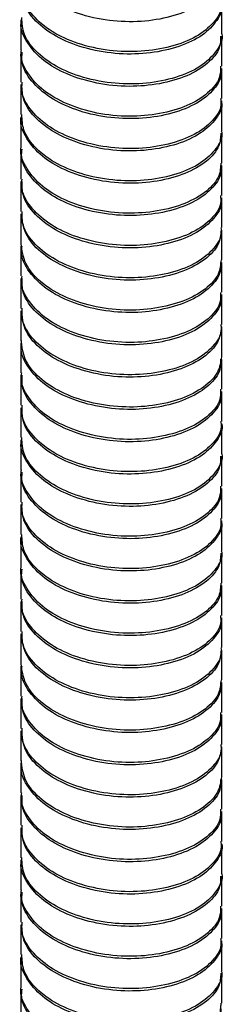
# Paper-space layout '_Isométrica' of a CAD drawing. Header units: millimetres. Extents: x -173 to 187, y -69 to 1150.
# Tile 4 of 6: x -7 to 7, y 671 to 738. Entities that reach past the tile are written whole.
import ezdxf

# ---------------------------------------------------------------- set-up
doc = ezdxf.new("R2010")
doc.units = ezdxf.units.MM

psp = doc.layouts.new('_Isométrica')

# ---------------------------------------------------------------- linework, layer by layer
at = {"color": 7, "linetype": 'Continuous', "lineweight": 25}
for p, q in [((6.85, 737.411), (6.85, 739.453)), ((-6.85, 738.353), (-6.85, 736.312)), ((6.85, 735.201), (6.85, 737.243)), ((-6.85, 736.153), (-6.85, 734.111)), ((6.85, 732.999), (6.85, 735.04)), ((-6.85, 733.941), (-6.85, 731.899)), ((6.85, 730.798), (6.85, 732.839)), ((-6.85, 731.737), (-6.85, 729.696)), ((6.85, 728.589), (6.85, 730.63)), ((-6.85, 729.538), (-6.85, 727.497)), ((6.85, 726.383), (6.85, 728.424)), ((-6.85, 727.328), (-6.85, 725.287)), ((6.85, 724.184), (6.85, 726.225)), ((-6.85, 725.122), (-6.85, 723.081)), ((6.85, 721.976), (6.85, 724.017)), ((-6.85, 722.923), (-6.85, 720.882)), ((6.85, 719.768), (6.85, 721.809)), ((-6.85, 720.716), (-6.85, 718.675)), ((6.85, 717.569), (6.85, 719.611)), ((-6.85, 718.507), (-6.85, 716.466)), ((6.85, 715.363), (6.85, 717.405)), ((-6.85, 716.308), (-6.85, 714.267)), ((6.85, 713.154), (6.85, 715.195)), ((-6.85, 714.105), (-6.85, 712.064)), ((6.85, 710.954), (6.85, 712.995)), ((-6.85, 711.893), (-6.85, 709.852)), ((6.85, 708.751), (6.85, 710.792)), ((-6.85, 709.692), (-6.85, 707.651)), ((6.85, 706.541), (6.85, 708.582)), ((-6.85, 707.492), (-6.85, 705.451)), ((6.85, 704.338), (6.85, 706.379)), ((-6.85, 705.28), (-6.85, 703.239)), ((6.85, 702.137), (6.85, 704.179)), ((-6.85, 703.077), (-6.85, 701.035)), ((6.85, 699.928), (6.85, 701.969)), ((-6.85, 700.878), (-6.85, 698.837)), ((6.85, 697.722), (6.85, 699.763)), ((-6.85, 698.668), (-6.85, 696.626)), ((6.85, 695.523), (6.85, 697.565)), ((-6.85, 696.461), (-6.85, 694.42)), ((6.85, 693.315), (6.85, 695.357)), ((-6.85, 694.263), (-6.85, 692.221)), ((6.85, 691.107), (6.85, 693.148)), ((-6.85, 692.056), (-6.85, 690.014)), ((6.85, 688.909), (6.85, 690.95)), ((-6.85, 689.847), (-6.85, 687.805)), ((6.85, 686.703), (6.85, 688.744)), ((-6.85, 687.647), (-6.85, 685.606)), ((6.85, 684.493), (6.85, 686.535)), ((-6.85, 685.444), (-6.85, 683.403)), ((6.85, 682.293), (6.85, 684.335)), ((-6.85, 683.233), (-6.85, 681.191)), ((6.85, 680.09), (6.85, 682.131)), ((-6.85, 681.032), (-6.85, 678.99)), ((6.85, 677.88), (6.85, 679.922)), ((-6.85, 678.832), (-6.85, 676.79)), ((6.85, 675.678), (6.85, 677.719)), ((-6.85, 676.619), (-6.85, 674.578)), ((6.85, 673.477), (6.85, 675.518)), ((-6.85, 674.416), (-6.85, 672.375)), ((6.85, 671.267), (6.85, 673.309)), ((-6.85, 672.217), (-6.85, 670.176))]:
    psp.add_line(p, q, dxfattribs=at)
for points, knots in [([(6.773, 741.652), (6.795, 741.531), (6.882, 741.04), (6.337, 740.165), (5.175, 739.21), (3.429, 738.53), (1.362, 738.19), (-0.849, 738.251), (-2.982, 738.729), (-4.809, 739.562), (-6.122, 740.68), (-6.821, 741.806), (-6.778, 742.519), (-6.763, 742.765)], [0, 0, 0, 0, 0.032455, 0.131235, 0.233765, 0.337125, 0.436416, 0.537762, 0.641437, 0.742117, 0.841948, 0.945504, 1, 1, 1, 1]), ([(6.845, 739.452), (6.847, 739.447), (6.961, 739.075), (6.561, 738.294), (5.615, 737.276), (4.005, 736.499), (2.021, 736.051), (-0.168, 735.982), (-2.35, 736.335), (-4.291, 737.069), (-5.778, 738.103), (-6.71, 739.311), (-6.772, 740.167), (-6.801, 740.556)], [0, 0, 0, 0, 0.001456, 0.100868, 0.202116, 0.305827, 0.406676, 0.506412, 0.609965, 0.71214, 0.811025, 0.913991, 1, 1, 1, 1]), ([(6.774, 739.608), (6.795, 739.488), (6.882, 738.998), (6.337, 738.124), (5.175, 737.168), (3.429, 736.489), (1.362, 736.148), (-0.849, 736.209), (-2.982, 736.688), (-4.809, 737.521), (-6.122, 738.639), (-6.822, 739.765), (-6.778, 740.48), (-6.763, 740.727)], [0, 0, 0, 0, 0.032219, 0.130999, 0.233531, 0.336892, 0.436183, 0.53753, 0.641206, 0.741888, 0.84172, 0.945277, 1, 1, 1, 1]), ([(6.846, 737.408), (6.847, 737.403), (6.961, 737.032), (6.56, 736.253), (5.615, 735.234), (4.005, 734.457), (2.021, 734.01), (-0.168, 733.941), (-2.35, 734.294), (-4.291, 735.028), (-5.778, 736.062), (-6.71, 737.271), (-6.773, 738.128), (-6.801, 738.519)], [0, 0, 0, 0, 0.0011897, 0.1006026, 0.2018517, 0.3055647, 0.4064145, 0.5061514, 0.6097064, 0.7118823, 0.8107686, 0.9137357, 1, 1, 1, 1]), ([(6.778, 737.244), (6.773, 736.978), (6.763, 736.334), (5.962, 735.362), (4.555, 734.5), (2.661, 733.948), (0.516, 733.753), (-1.694, 733.978), (-3.726, 734.603), (-5.393, 735.55), (-6.46, 736.762), (-6.931, 737.759), (-6.822, 738.285), (-6.808, 738.349)], [0, 0, 0, 0, 0.0704818, 0.1701268, 0.2736706, 0.3759721, 0.474851, 0.5777681, 0.6809621, 0.7800116, 0.8818883, 0.985554, 1, 1, 1, 1]), ([(6.777, 735.2), (6.773, 734.934), (6.763, 734.292), (5.961, 733.32), (4.555, 732.459), (2.661, 731.907), (0.516, 731.712), (-1.694, 731.936), (-3.726, 732.562), (-5.393, 733.509), (-6.46, 734.721), (-6.931, 735.719), (-6.821, 736.246), (-6.808, 736.311)], [0, 0, 0, 0, 0.070248, 0.169892, 0.273435, 0.375735, 0.474613, 0.577529, 0.680722, 0.77977, 0.881646, 0.985311, 1, 1, 1, 1]), ([(6.766, 735.037), (6.787, 734.887), (6.86, 734.366), (6.27, 733.47), (5.057, 732.532), (3.279, 731.878), (1.194, 731.565), (-1.019, 731.659), (-3.135, 732.168), (-4.931, 733.024), (-6.198, 734.162), (-6.846, 735.265), (-6.783, 735.941), (-6.763, 736.151)], [0, 0, 0, 0, 0.040034, 0.138845, 0.241638, 0.344846, 0.443912, 0.545629, 0.649269, 0.749523, 0.849777, 0.953417, 1, 1, 1, 1]), ([(6.766, 732.993), (6.787, 732.844), (6.86, 732.324), (6.27, 731.429), (5.057, 730.491), (3.279, 729.836), (1.194, 729.524), (-1.019, 729.618), (-3.135, 730.126), (-4.931, 730.983), (-6.198, 732.121), (-6.846, 733.224), (-6.783, 733.902), (-6.763, 734.113)], [0, 0, 0, 0, 0.0398036, 0.138615, 0.2414084, 0.3446167, 0.4436839, 0.5454007, 0.6490417, 0.7492959, 0.84955, 0.953191, 1, 1, 1, 1]), ([(6.821, 732.837), (6.83, 732.802), (6.943, 732.401), (6.512, 731.596), (5.51, 730.592), (3.865, 729.838), (1.858, 729.417), (-0.339, 729.38), (-2.511, 729.765), (-4.424, 730.525), (-5.87, 731.58), (-6.739, 732.769), (-6.771, 733.59), (-6.785, 733.943)], [0, 0, 0, 0, 0.009304, 0.108454, 0.210066, 0.313738, 0.414153, 0.514275, 0.617907, 0.719751, 0.818769, 0.92193, 1, 1, 1, 1]), ([(6.791, 730.632), (6.774, 730.336), (6.736, 729.661), (5.875, 728.673), (4.423, 727.832), (2.503, 727.305), (0.345, 727.142), (-1.86, 727.398), (-3.869, 728.052), (-5.501, 729.021), (-6.514, 730.25), (-6.95, 731.218), (-6.836, 731.707), (-6.83, 731.735)], [0, 0, 0, 0, 0.078114, 0.1781264, 0.2817646, 0.38375, 0.4827429, 0.5858705, 0.6888596, 0.7877673, 0.8899651, 0.9935423, 1, 1, 1, 1]), ([(6.821, 730.792), (6.831, 730.759), (6.943, 730.358), (6.512, 729.554), (5.51, 728.55), (3.865, 727.797), (1.858, 727.376), (-0.339, 727.339), (-2.511, 727.724), (-4.424, 728.484), (-5.87, 729.539), (-6.74, 730.729), (-6.772, 731.551), (-6.785, 731.905)], [0, 0, 0, 0, 0.009042, 0.108193, 0.209807, 0.313481, 0.413898, 0.514021, 0.617655, 0.719501, 0.818521, 0.921684, 1, 1, 1, 1]), ([(6.79, 728.588), (6.774, 728.293), (6.736, 727.619), (5.875, 726.631), (4.423, 725.79), (2.503, 725.264), (0.345, 725.1), (-1.86, 725.357), (-3.869, 726.01), (-5.501, 726.98), (-6.515, 728.208), (-6.95, 729.178), (-6.836, 729.667), (-6.829, 729.697)], [0, 0, 0, 0, 0.077875, 0.177886, 0.281524, 0.383508, 0.482501, 0.585627, 0.688616, 0.787523, 0.88972, 0.993296, 1, 1, 1, 1]), ([(6.763, 728.422), (6.781, 728.243), (6.837, 727.692), (6.199, 726.776), (4.936, 725.856), (3.128, 725.227), (1.025, 724.943), (-1.189, 725.07), (-3.285, 725.608), (-5.05, 726.487), (-6.27, 727.645), (-6.869, 728.723), (-6.79, 729.362), (-6.768, 729.535)], [0, 0, 0, 0, 0.04756, 0.146486, 0.249525, 0.352564, 0.45149, 0.553563, 0.657151, 0.757012, 0.857724, 0.96143, 1, 1, 1, 1]), ([(6.763, 726.378), (6.781, 726.2), (6.837, 725.65), (6.199, 724.735), (4.936, 723.815), (3.128, 723.186), (1.025, 722.902), (-1.189, 723.029), (-3.285, 723.567), (-5.05, 724.446), (-6.27, 725.604), (-6.869, 726.683), (-6.79, 727.323), (-6.768, 727.497)], [0, 0, 0, 0, 0.047333, 0.146259, 0.249298, 0.352337, 0.451263, 0.553335, 0.656923, 0.756784, 0.857496, 0.961202, 1, 1, 1, 1]), ([(6.801, 726.222), (6.816, 726.158), (6.923, 725.727), (6.458, 724.898), (5.402, 723.909), (3.722, 723.18), (1.694, 722.786), (-0.509, 722.781), (-2.67, 723.197), (-4.555, 723.982), (-5.958, 725.059), (-6.768, 726.228), (-6.772, 727.012), (-6.773, 727.33)], [0, 0, 0, 0, 0.017093, 0.116049, 0.217996, 0.321595, 0.42157, 0.522122, 0.6258, 0.727284, 0.826503, 0.929827, 1, 1, 1, 1]), ([(6.808, 724.019), (6.777, 723.694), (6.708, 722.989), (5.784, 721.985), (4.288, 721.165), (2.343, 720.665), (0.174, 720.532), (-2.024, 720.821), (-4.015, 721.503), (-5.584, 722.493), (-6.646, 723.736), (-6.779, 724.661), (-6.845, 725.122)], [0, 0, 0, 0, 0.085699, 0.1861366, 0.2898321, 0.3914672, 0.4906391, 0.5939408, 0.6966893, 0.7955199, 0.8980044, 1, 1, 1, 1]), ([(6.801, 724.178), (6.817, 724.115), (6.923, 723.685), (6.458, 722.857), (5.402, 721.868), (3.722, 721.139), (1.694, 720.744), (-0.509, 720.74), (-2.67, 721.156), (-4.555, 721.941), (-5.958, 723.017), (-6.768, 724.187), (-6.772, 724.973), (-6.774, 725.292)], [0, 0, 0, 0, 0.0168386, 0.1157962, 0.217745, 0.3213461, 0.4213228, 0.5218768, 0.6255569, 0.7270423, 0.8262631, 0.9295887, 1, 1, 1, 1]), ([(6.808, 721.975), (6.776, 721.651), (6.708, 720.947), (5.784, 719.944), (4.288, 719.124), (2.343, 718.624), (0.174, 718.491), (-2.024, 718.78), (-4.015, 719.461), (-5.584, 720.451), (-6.647, 721.696), (-6.78, 722.622), (-6.846, 723.085)], [0, 0, 0, 0, 0.085454, 0.185889, 0.289582, 0.391215, 0.490384, 0.593684, 0.69643, 0.795258, 0.89774, 1, 1, 1, 1]), ([(6.763, 721.808), (6.777, 721.6), (6.814, 721.019), (6.124, 720.083), (4.812, 719.182), (2.974, 718.578), (0.856, 718.324), (-1.358, 718.483), (-3.434, 719.051), (-5.167, 719.953), (-6.338, 721.13), (-6.891, 722.182), (-6.798, 722.783), (-6.778, 722.919)], [0, 0, 0, 0, 0.055154, 0.154259, 0.257506, 0.360338, 0.459186, 0.561578, 0.665075, 0.764605, 0.86574, 0.969474, 1, 1, 1, 1]), ([(6.763, 719.764), (6.776, 719.557), (6.813, 718.977), (6.124, 718.042), (4.812, 717.141), (2.974, 716.537), (0.856, 716.283), (-1.358, 716.442), (-3.434, 717.01), (-5.167, 717.911), (-6.338, 719.088), (-6.891, 720.141), (-6.798, 720.744), (-6.777, 720.881)], [0, 0, 0, 0, 0.054928, 0.154032, 0.257278, 0.360109, 0.458957, 0.561348, 0.664844, 0.764373, 0.865508, 0.969241, 1, 1, 1, 1]), ([(6.785, 719.607), (6.805, 719.514), (6.903, 719.053), (6.4, 718.201), (5.29, 717.228), (3.577, 716.524), (1.528, 716.156), (-0.679, 716.184), (-2.827, 716.632), (-4.683, 717.441), (-6.042, 718.539), (-6.795, 719.686), (-6.774, 720.435), (-6.766, 720.717)], [0, 0, 0, 0, 0.024811, 0.123643, 0.225896, 0.32939, 0.428988, 0.52995, 0.633642, 0.734737, 0.834227, 0.937682, 1, 1, 1, 1]), ([(6.83, 717.406), (6.781, 717.052), (6.679, 716.316), (5.69, 715.299), (4.151, 714.501), (2.182, 714.027), (0.003, 713.926), (-2.188, 714.247), (-4.154, 714.955), (-5.683, 715.967), (-6.679, 717.193), (-6.775, 718.084), (-6.821, 718.509)], [0, 0, 0, 0, 0.093286, 0.194141, 0.29786, 0.399115, 0.498533, 0.601976, 0.704451, 0.803273, 0.906013, 1, 1, 1, 1]), ([(6.785, 717.563), (6.805, 717.471), (6.903, 717.011), (6.4, 716.16), (5.29, 715.187), (3.577, 714.483), (1.528, 714.115), (-0.679, 714.143), (-2.827, 714.591), (-4.683, 715.4), (-6.042, 716.497), (-6.796, 717.646), (-6.774, 718.396), (-6.766, 718.679)], [0, 0, 0, 0, 0.024566, 0.123399, 0.225654, 0.32915, 0.428749, 0.529713, 0.633406, 0.734503, 0.833994, 0.937451, 1, 1, 1, 1]), ([(6.768, 715.196), (6.774, 714.959), (6.789, 714.346), (6.045, 713.392), (4.685, 712.51), (2.819, 711.932), (0.686, 711.707), (-1.526, 711.899), (-3.581, 712.496), (-5.281, 713.42), (-6.401, 714.615), (-6.911, 715.64), (-6.809, 716.204), (-6.791, 716.304)], [0, 0, 0, 0, 0.062821, 0.162163, 0.265576, 0.36816, 0.466991, 0.569663, 0.673026, 0.772283, 0.873806, 0.977524, 1, 1, 1, 1]), ([(6.829, 715.362), (6.78, 715.009), (6.678, 714.274), (5.69, 713.257), (4.151, 712.459), (2.182, 711.985), (0.003, 711.884), (-2.188, 712.205), (-4.154, 712.913), (-5.683, 713.925), (-6.679, 715.153), (-6.775, 716.045), (-6.821, 716.471)], [0, 0, 0, 0, 0.093038, 0.193892, 0.297609, 0.398862, 0.498279, 0.60172, 0.704194, 0.803014, 0.905752, 1, 1, 1, 1]), ([(6.768, 713.152), (6.774, 712.915), (6.788, 712.304), (6.044, 711.35), (4.685, 710.468), (2.819, 709.89), (0.686, 709.666), (-1.526, 709.858), (-3.581, 710.455), (-5.281, 711.379), (-6.401, 712.574), (-6.911, 713.6), (-6.809, 714.164), (-6.79, 714.266)], [0, 0, 0, 0, 0.0625918, 0.161933, 0.2653453, 0.3679282, 0.4667578, 0.5694287, 0.672791, 0.7720471, 0.8735685, 0.9772854, 1, 1, 1, 1]), ([(6.773, 712.992), (6.795, 712.87), (6.882, 712.379), (6.337, 711.505), (5.175, 710.549), (3.429, 709.87), (1.362, 709.529), (-0.849, 709.59), (-2.982, 710.068), (-4.809, 710.902), (-6.122, 712.02), (-6.821, 713.145), (-6.778, 713.858), (-6.763, 714.104)], [0, 0, 0, 0, 0.032455, 0.131235, 0.233765, 0.337125, 0.436416, 0.537762, 0.641437, 0.742117, 0.841948, 0.945504, 1, 1, 1, 1]), ([(6.845, 710.792), (6.847, 710.786), (6.961, 710.414), (6.561, 709.634), (5.615, 708.615), (4.005, 707.838), (2.021, 707.391), (-0.168, 707.321), (-2.35, 707.675), (-4.291, 708.409), (-5.778, 709.442), (-6.71, 710.651), (-6.772, 711.506), (-6.801, 711.896)], [0, 0, 0, 0, 0.001456, 0.100868, 0.202116, 0.305827, 0.406676, 0.506412, 0.609965, 0.71214, 0.811025, 0.913991, 1, 1, 1, 1]), ([(6.774, 710.948), (6.795, 710.827), (6.882, 710.337), (6.337, 709.463), (5.175, 708.508), (3.429, 707.828), (1.362, 707.488), (-0.849, 707.549), (-2.982, 708.027), (-4.809, 708.86), (-6.122, 709.978), (-6.822, 711.105), (-6.778, 711.819), (-6.763, 712.066)], [0, 0, 0, 0, 0.0322185, 0.1309989, 0.2335307, 0.3368915, 0.4361832, 0.5375302, 0.6412063, 0.741888, 0.8417196, 0.9452772, 1, 1, 1, 1]), ([(6.778, 708.584), (6.773, 708.317), (6.763, 707.673), (5.962, 706.701), (4.555, 705.839), (2.661, 705.287), (0.516, 705.093), (-1.694, 705.317), (-3.726, 705.943), (-5.393, 706.889), (-6.46, 708.102), (-6.931, 709.099), (-6.822, 709.624), (-6.808, 709.689)], [0, 0, 0, 0, 0.070482, 0.170127, 0.273671, 0.375972, 0.474851, 0.577768, 0.680962, 0.780012, 0.881888, 0.985554, 1, 1, 1, 1]), ([(6.846, 708.747), (6.847, 708.743), (6.961, 708.372), (6.56, 707.592), (5.615, 706.574), (4.005, 705.797), (2.021, 705.349), (-0.168, 705.28), (-2.35, 705.633), (-4.291, 706.367), (-5.778, 707.401), (-6.71, 708.611), (-6.773, 709.467), (-6.801, 709.858)], [0, 0, 0, 0, 0.00119, 0.100603, 0.201852, 0.305565, 0.406414, 0.506151, 0.609706, 0.711882, 0.810769, 0.913736, 1, 1, 1, 1]), ([(6.777, 706.54), (6.773, 706.274), (6.763, 705.631), (5.961, 704.66), (4.555, 703.798), (2.661, 703.246), (0.516, 703.052), (-1.694, 703.276), (-3.726, 703.901), (-5.393, 704.848), (-6.46, 706.06), (-6.931, 707.059), (-6.821, 707.585), (-6.808, 707.651)], [0, 0, 0, 0, 0.070248, 0.169892, 0.273435, 0.375735, 0.474613, 0.577529, 0.680722, 0.77977, 0.881646, 0.985311, 1, 1, 1, 1]), ([(6.766, 706.377), (6.787, 706.227), (6.86, 705.705), (6.27, 704.81), (5.057, 703.871), (3.279, 703.217), (1.194, 702.905), (-1.019, 702.998), (-3.135, 703.507), (-4.931, 704.363), (-6.198, 705.502), (-6.846, 706.604), (-6.783, 707.28), (-6.763, 707.49)], [0, 0, 0, 0, 0.040034, 0.138845, 0.241638, 0.344846, 0.443912, 0.545629, 0.649269, 0.749523, 0.849777, 0.953417, 1, 1, 1, 1]), ([(6.766, 704.333), (6.787, 704.183), (6.86, 703.663), (6.27, 702.768), (5.057, 701.83), (3.279, 701.176), (1.194, 700.863), (-1.019, 700.957), (-3.135, 701.466), (-4.931, 702.322), (-6.198, 703.46), (-6.846, 704.564), (-6.783, 705.241), (-6.763, 705.452)], [0, 0, 0, 0, 0.039804, 0.138615, 0.241408, 0.344617, 0.443684, 0.545401, 0.649042, 0.749296, 0.84955, 0.953191, 1, 1, 1, 1]), ([(6.821, 704.176), (6.83, 704.142), (6.943, 703.74), (6.512, 702.935), (5.51, 701.931), (3.865, 701.178), (1.858, 700.757), (-0.339, 700.72), (-2.511, 701.105), (-4.424, 701.864), (-5.87, 702.92), (-6.739, 704.109), (-6.771, 704.929), (-6.785, 705.283)], [0, 0, 0, 0, 0.009304, 0.108454, 0.210066, 0.313738, 0.414153, 0.514275, 0.617907, 0.719751, 0.818769, 0.92193, 1, 1, 1, 1]), ([(6.791, 701.971), (6.774, 701.675), (6.736, 701.001), (5.875, 700.012), (4.423, 699.171), (2.503, 698.645), (0.345, 698.481), (-1.86, 698.738), (-3.869, 699.391), (-5.501, 700.36), (-6.514, 701.589), (-6.95, 702.558), (-6.836, 703.046), (-6.83, 703.075)], [0, 0, 0, 0, 0.078114, 0.178126, 0.281765, 0.38375, 0.482743, 0.58587, 0.68886, 0.787767, 0.889965, 0.993542, 1, 1, 1, 1]), ([(6.821, 702.132), (6.831, 702.098), (6.943, 701.698), (6.512, 700.894), (5.51, 699.89), (3.865, 699.136), (1.858, 698.715), (-0.339, 698.678), (-2.511, 699.063), (-4.424, 699.823), (-5.87, 700.878), (-6.74, 702.068), (-6.772, 702.89), (-6.785, 703.244)], [0, 0, 0, 0, 0.009042, 0.108193, 0.209807, 0.313481, 0.413898, 0.514021, 0.617655, 0.719501, 0.818521, 0.921684, 1, 1, 1, 1]), ([(6.79, 699.927), (6.774, 699.632), (6.736, 698.958), (5.875, 697.971), (4.423, 697.13), (2.503, 696.604), (0.345, 696.44), (-1.86, 696.696), (-3.869, 697.35), (-5.501, 698.319), (-6.515, 699.548), (-6.95, 700.518), (-6.836, 701.007), (-6.829, 701.037)], [0, 0, 0, 0, 0.077875, 0.177886, 0.281524, 0.383508, 0.482501, 0.585627, 0.688616, 0.787523, 0.88972, 0.993296, 1, 1, 1, 1]), ([(6.763, 699.762), (6.781, 699.583), (6.837, 699.032), (6.199, 698.116), (4.936, 697.195), (3.128, 696.566), (1.025, 696.283), (-1.189, 696.409), (-3.285, 696.948), (-5.05, 697.827), (-6.27, 698.985), (-6.869, 700.062), (-6.79, 700.701), (-6.768, 700.875)], [0, 0, 0, 0, 0.04756, 0.146486, 0.249525, 0.352564, 0.45149, 0.553563, 0.657151, 0.757012, 0.857724, 0.96143, 1, 1, 1, 1]), ([(6.763, 697.718), (6.781, 697.54), (6.837, 696.989), (6.199, 696.074), (4.936, 695.154), (3.128, 694.525), (1.025, 694.242), (-1.189, 694.368), (-3.285, 694.907), (-5.05, 695.785), (-6.27, 696.943), (-6.869, 698.022), (-6.79, 698.662), (-6.768, 698.836)], [0, 0, 0, 0, 0.047333, 0.146259, 0.249298, 0.352337, 0.451263, 0.553335, 0.656923, 0.756784, 0.857496, 0.961202, 1, 1, 1, 1]), ([(6.801, 697.561), (6.816, 697.498), (6.923, 697.066), (6.458, 696.237), (5.402, 695.249), (3.722, 694.52), (1.694, 694.125), (-0.509, 694.121), (-2.67, 694.537), (-4.555, 695.322), (-5.958, 696.398), (-6.768, 697.567), (-6.772, 698.352), (-6.773, 698.669)], [0, 0, 0, 0, 0.017093, 0.116049, 0.217996, 0.321595, 0.42157, 0.522122, 0.6258, 0.727284, 0.826503, 0.929827, 1, 1, 1, 1]), ([(6.808, 695.359), (6.777, 695.034), (6.708, 694.328), (5.784, 693.325), (4.288, 692.505), (2.343, 692.005), (0.174, 691.872), (-2.024, 692.161), (-4.015, 692.842), (-5.584, 693.832), (-6.646, 695.076), (-6.779, 696.001), (-6.845, 696.462)], [0, 0, 0, 0, 0.085699, 0.186137, 0.289832, 0.391467, 0.490639, 0.593941, 0.696689, 0.79552, 0.898004, 1, 1, 1, 1]), ([(6.801, 695.517), (6.817, 695.454), (6.923, 695.024), (6.458, 694.196), (5.402, 693.207), (3.722, 692.478), (1.694, 692.084), (-0.509, 692.079), (-2.67, 692.496), (-4.555, 693.28), (-5.958, 694.357), (-6.768, 695.527), (-6.772, 696.313), (-6.774, 696.631)], [0, 0, 0, 0, 0.016839, 0.115796, 0.217745, 0.321346, 0.421323, 0.521877, 0.625557, 0.727042, 0.826263, 0.929589, 1, 1, 1, 1]), ([(6.808, 693.315), (6.776, 692.991), (6.708, 692.286), (5.784, 691.283), (4.288, 690.463), (2.343, 689.963), (0.174, 689.83), (-2.024, 690.119), (-4.015, 690.801), (-5.584, 691.791), (-6.647, 693.036), (-6.78, 693.962), (-6.846, 694.424)], [0, 0, 0, 0, 0.085454, 0.185889, 0.289582, 0.391215, 0.490384, 0.593684, 0.69643, 0.795258, 0.89774, 1, 1, 1, 1]), ([(6.763, 693.148), (6.777, 692.94), (6.814, 692.358), (6.124, 691.423), (4.812, 690.521), (2.974, 689.918), (0.856, 689.663), (-1.358, 689.823), (-3.434, 690.391), (-5.167, 691.292), (-6.338, 692.469), (-6.891, 693.521), (-6.798, 694.122), (-6.778, 694.259)], [0, 0, 0, 0, 0.055154, 0.154259, 0.257506, 0.360338, 0.459186, 0.561578, 0.665075, 0.764605, 0.86574, 0.969474, 1, 1, 1, 1]), ([(6.763, 691.104), (6.776, 690.897), (6.813, 690.316), (6.124, 689.381), (4.812, 688.48), (2.974, 687.876), (0.856, 687.622), (-1.358, 687.781), (-3.434, 688.349), (-5.167, 689.251), (-6.338, 690.428), (-6.891, 691.481), (-6.798, 692.083), (-6.777, 692.221)], [0, 0, 0, 0, 0.054928, 0.154032, 0.257278, 0.360109, 0.458957, 0.561348, 0.664844, 0.764373, 0.865508, 0.969241, 1, 1, 1, 1]), ([(6.785, 690.946), (6.805, 690.854), (6.903, 690.393), (6.4, 689.54), (5.29, 688.568), (3.577, 687.863), (1.528, 687.496), (-0.679, 687.524), (-2.827, 687.971), (-4.683, 688.781), (-6.042, 689.878), (-6.795, 691.026), (-6.774, 691.775), (-6.766, 692.056)], [0, 0, 0, 0, 0.024811, 0.123643, 0.225896, 0.32939, 0.428988, 0.52995, 0.633642, 0.734737, 0.834227, 0.937682, 1, 1, 1, 1]), ([(6.785, 688.902), (6.805, 688.81), (6.903, 688.35), (6.4, 687.499), (5.29, 686.526), (3.577, 685.822), (1.528, 685.454), (-0.679, 685.482), (-2.827, 685.93), (-4.683, 686.739), (-6.042, 687.837), (-6.796, 688.985), (-6.774, 689.736), (-6.766, 690.018)], [0, 0, 0, 0, 0.024566, 0.123399, 0.225654, 0.32915, 0.428749, 0.529713, 0.633406, 0.734503, 0.833994, 0.937451, 1, 1, 1, 1]), ([(6.83, 688.745), (6.781, 688.392), (6.679, 687.655), (5.69, 686.638), (4.151, 685.84), (2.182, 685.366), (0.003, 685.265), (-2.188, 685.586), (-4.154, 686.294), (-5.683, 687.306), (-6.679, 688.533), (-6.775, 689.423), (-6.821, 689.849)], [0, 0, 0, 0, 0.093286, 0.194141, 0.29786, 0.399115, 0.498533, 0.601976, 0.704451, 0.803273, 0.906013, 1, 1, 1, 1]), ([(6.768, 686.535), (6.774, 686.298), (6.789, 685.685), (6.045, 684.731), (4.685, 683.849), (2.819, 683.271), (0.686, 683.047), (-1.526, 683.238), (-3.581, 683.835), (-5.281, 684.76), (-6.401, 685.955), (-6.911, 686.98), (-6.809, 687.543), (-6.791, 687.643)], [0, 0, 0, 0, 0.062821, 0.162163, 0.265576, 0.36816, 0.466991, 0.569663, 0.673026, 0.772283, 0.873806, 0.977524, 1, 1, 1, 1]), ([(6.829, 686.701), (6.78, 686.349), (6.678, 685.613), (5.69, 684.597), (4.151, 683.799), (2.182, 683.325), (0.003, 683.224), (-2.188, 683.545), (-4.154, 684.253), (-5.683, 685.265), (-6.679, 686.493), (-6.775, 687.384), (-6.821, 687.811)], [0, 0, 0, 0, 0.093038, 0.193892, 0.297609, 0.398862, 0.498279, 0.60172, 0.704194, 0.803014, 0.905752, 1, 1, 1, 1]), ([(6.768, 684.491), (6.774, 684.255), (6.788, 683.643), (6.044, 682.69), (4.685, 681.808), (2.819, 681.23), (0.686, 681.005), (-1.526, 681.197), (-3.581, 681.794), (-5.281, 682.718), (-6.401, 683.913), (-6.911, 684.939), (-6.809, 685.504), (-6.79, 685.605)], [0, 0, 0, 0, 0.062592, 0.161933, 0.265345, 0.367928, 0.466758, 0.569429, 0.672791, 0.772047, 0.873568, 0.977285, 1, 1, 1, 1]), ([(6.773, 684.331), (6.795, 684.21), (6.882, 683.719), (6.337, 682.844), (5.175, 681.888), (3.429, 681.209), (1.362, 680.869), (-0.849, 680.93), (-2.982, 681.408), (-4.809, 682.241), (-6.122, 683.359), (-6.821, 684.485), (-6.778, 685.198), (-6.763, 685.444)], [0, 0, 0, 0, 0.032455, 0.131235, 0.233765, 0.337125, 0.436416, 0.537762, 0.641437, 0.742117, 0.841948, 0.945504, 1, 1, 1, 1]), ([(6.774, 682.287), (6.795, 682.167), (6.882, 681.676), (6.337, 680.803), (5.175, 679.847), (3.429, 679.168), (1.362, 678.827), (-0.849, 678.888), (-2.982, 679.367), (-4.809, 680.2), (-6.122, 681.318), (-6.822, 682.444), (-6.778, 683.159), (-6.763, 683.405)], [0, 0, 0, 0, 0.032219, 0.130999, 0.233531, 0.336892, 0.436183, 0.53753, 0.641206, 0.741888, 0.84172, 0.945277, 1, 1, 1, 1]), ([(6.845, 682.131), (6.847, 682.126), (6.961, 681.753), (6.561, 680.973), (5.615, 679.954), (4.005, 679.177), (2.021, 678.73), (-0.168, 678.661), (-2.35, 679.014), (-4.291, 679.748), (-5.778, 680.782), (-6.71, 681.99), (-6.772, 682.846), (-6.801, 683.235)], [0, 0, 0, 0, 0.001456, 0.100868, 0.202116, 0.305827, 0.406676, 0.506412, 0.609965, 0.71214, 0.811025, 0.913991, 1, 1, 1, 1]), ([(6.778, 679.923), (6.773, 679.656), (6.763, 679.013), (5.962, 678.041), (4.555, 677.179), (2.661, 676.627), (0.516, 676.432), (-1.694, 676.657), (-3.726, 677.282), (-5.393, 678.229), (-6.46, 679.441), (-6.931, 680.438), (-6.822, 680.964), (-6.808, 681.028)], [0, 0, 0, 0, 0.070482, 0.170127, 0.273671, 0.375972, 0.474851, 0.577768, 0.680962, 0.780012, 0.881888, 0.985554, 1, 1, 1, 1]), ([(6.846, 680.087), (6.847, 680.082), (6.961, 679.711), (6.56, 678.932), (5.615, 677.913), (4.005, 677.136), (2.021, 676.689), (-0.168, 676.62), (-2.35, 676.973), (-4.291, 677.707), (-5.778, 678.741), (-6.71, 679.95), (-6.773, 680.807), (-6.801, 681.197)], [0, 0, 0, 0, 0.00119, 0.100603, 0.201852, 0.305565, 0.406414, 0.506151, 0.609706, 0.711882, 0.810769, 0.913736, 1, 1, 1, 1]), ([(6.777, 677.879), (6.773, 677.613), (6.763, 676.971), (5.961, 675.999), (4.555, 675.137), (2.661, 674.585), (0.516, 674.391), (-1.694, 674.615), (-3.726, 675.241), (-5.393, 676.187), (-6.46, 677.4), (-6.931, 678.398), (-6.821, 678.925), (-6.808, 678.99)], [0, 0, 0, 0, 0.070248, 0.169892, 0.273435, 0.375735, 0.474613, 0.577529, 0.680722, 0.77977, 0.881646, 0.985311, 1, 1, 1, 1]), ([(6.766, 677.716), (6.787, 677.566), (6.86, 677.045), (6.27, 676.149), (5.057, 675.211), (3.279, 674.556), (1.194, 674.244), (-1.019, 674.338), (-3.135, 674.847), (-4.931, 675.703), (-6.198, 676.841), (-6.846, 677.943), (-6.783, 678.62), (-6.763, 678.83)], [0, 0, 0, 0, 0.040034, 0.138845, 0.241638, 0.344846, 0.443912, 0.545629, 0.649269, 0.749523, 0.849777, 0.953417, 1, 1, 1, 1]), ([(6.766, 675.672), (6.787, 675.523), (6.86, 675.003), (6.27, 674.108), (5.057, 673.169), (3.279, 672.515), (1.194, 672.203), (-1.019, 672.297), (-3.135, 672.805), (-4.931, 673.661), (-6.198, 674.8), (-6.846, 675.903), (-6.783, 676.581), (-6.763, 676.791)], [0, 0, 0, 0, 0.039804, 0.138615, 0.241408, 0.344617, 0.443684, 0.545401, 0.649042, 0.749296, 0.84955, 0.953191, 1, 1, 1, 1]), ([(6.821, 675.516), (6.83, 675.481), (6.943, 675.08), (6.512, 674.275), (5.51, 673.27), (3.865, 672.517), (1.858, 672.096), (-0.339, 672.059), (-2.511, 672.444), (-4.424, 673.204), (-5.87, 674.259), (-6.739, 675.448), (-6.771, 676.269), (-6.785, 676.622)], [0, 0, 0, 0, 0.009304, 0.108454, 0.210066, 0.313738, 0.414153, 0.514275, 0.617907, 0.719751, 0.818769, 0.92193, 1, 1, 1, 1]), ([(6.821, 673.471), (6.831, 673.438), (6.943, 673.037), (6.512, 672.233), (5.51, 671.229), (3.865, 670.476), (1.858, 670.055), (-0.339, 670.018), (-2.511, 670.403), (-4.424, 671.163), (-5.87, 672.218), (-6.74, 673.408), (-6.772, 674.229), (-6.785, 674.584)], [0, 0, 0, 0, 0.009042, 0.108193, 0.209807, 0.313481, 0.413898, 0.514021, 0.617655, 0.719501, 0.818521, 0.921684, 1, 1, 1, 1]), ([(6.791, 673.311), (6.774, 673.015), (6.736, 672.34), (5.875, 671.352), (4.423, 670.51), (2.503, 669.984), (0.345, 669.82), (-1.86, 670.077), (-3.869, 670.731), (-5.501, 671.7), (-6.514, 672.928), (-6.95, 673.897), (-6.836, 674.385), (-6.83, 674.414)], [0, 0, 0, 0, 0.078114, 0.178126, 0.281765, 0.38375, 0.482743, 0.58587, 0.68886, 0.787767, 0.889965, 0.993542, 1, 1, 1, 1]), ([(6.79, 671.267), (6.774, 670.972), (6.736, 670.298), (5.875, 669.31), (4.423, 668.469), (2.503, 667.943), (0.345, 667.779), (-1.86, 668.036), (-3.869, 668.689), (-5.501, 669.658), (-6.515, 670.887), (-6.95, 671.857), (-6.836, 672.346), (-6.829, 672.376)], [0, 0, 0, 0, 0.0778748, 0.1778864, 0.2815239, 0.3835084, 0.4825006, 0.5856274, 0.6886158, 0.7875226, 0.8897196, 0.9932961, 1, 1, 1, 1]), ([(6.763, 671.101), (6.781, 670.922), (6.837, 670.371), (6.199, 669.455), (4.936, 668.535), (3.128, 667.906), (1.025, 667.622), (-1.189, 667.749), (-3.285, 668.287), (-5.05, 669.166), (-6.27, 670.324), (-6.869, 671.402), (-6.79, 672.041), (-6.768, 672.214)], [0, 0, 0, 0, 0.04756, 0.1464861, 0.2495251, 0.3525641, 0.4514903, 0.5535626, 0.6571509, 0.7570121, 0.8577237, 0.9614305, 1, 1, 1, 1])]:
    psp.add_open_spline(points, degree=3, knots=knots, dxfattribs=at)

doc.saveas('drawing.dxf')
